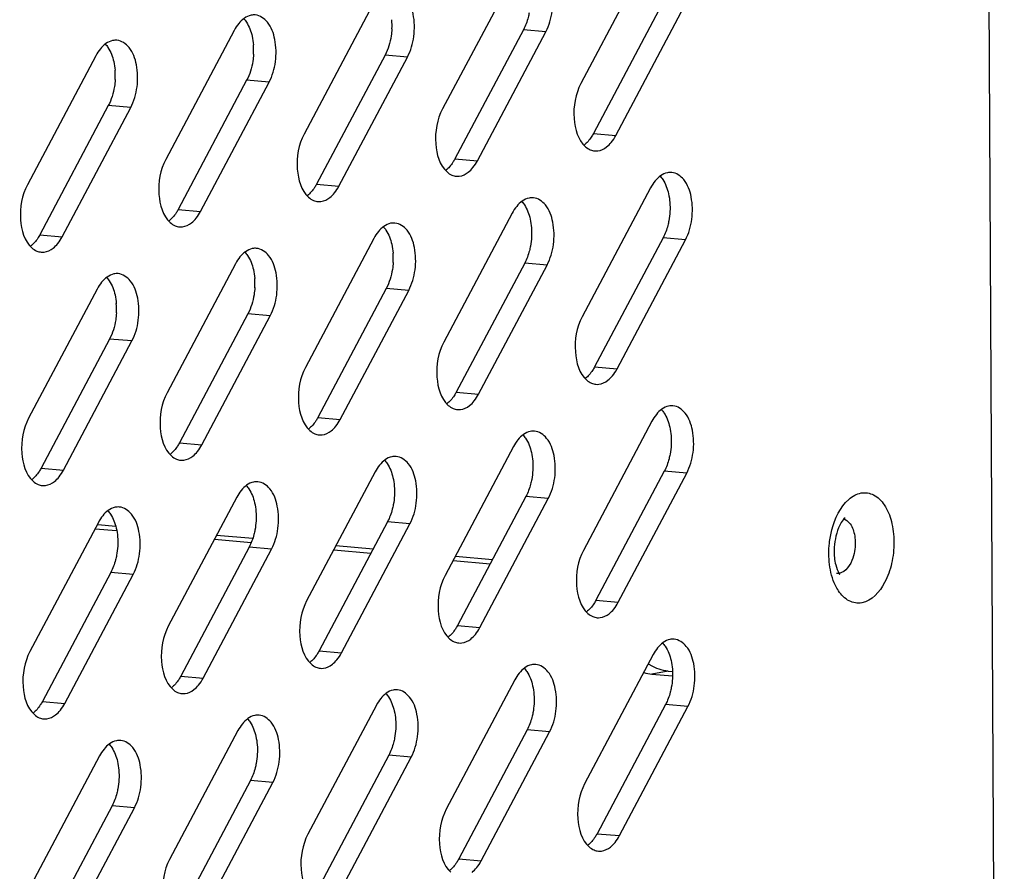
# Model space of a CAD drawing. Header units: millimetres. Extents: x 818 to 1412, y 141 to 561.
# Tile 76 of 86: x 1370.38 to 1379.27, y 277.46 to 285.15. Entities that reach past the tile are written whole.
import ezdxf

# ---------------------------------------------------------------- set-up
doc = ezdxf.new("R2010")
doc.units = ezdxf.units.MM
doc.header["$LTSCALE"] = 61.468
doc.layers.add('00_59_DXF_CONTINUOUS_LINE', color=7, linetype='CONTINUOUS')
doc.layers.add('00_63_DXF_CONTINUOUS_LINE', color=7, linetype='CONTINUOUS')

msp = doc.modelspace()

# ---------------------------------------------------------------- linework, layer by layer
at = {"layer": '00_59_DXF_CONTINUOUS_LINE', "color": 7, "linetype": 'Continuous'}
for p, q in [((1371.0577, 280.5509), (1371.2527, 280.5336)), ((1371.0861, 280.5882), (1371.2435, 280.5743)), ((1372.1352, 280.4555), (1372.4664, 280.4262)), ((1372.1554, 280.4936), (1372.4819, 280.4647)), ((1373.2127, 280.3601), (1373.5483, 280.3304)), ((1373.2329, 280.3982), (1373.5685, 280.3685)), ((1374.2902, 280.2647), (1374.6258, 280.235)), ((1374.3104, 280.3028), (1374.646, 280.2731)), ((1376.2304, 279.2656), (1376.2694, 279.2622)), ((1376.0835, 279.2387), (1376.2698, 279.2222))]:
    msp.add_line(p, q, dxfattribs=at)
at = {"layer": '00_59_DXF_CONTINUOUS_LINE', "color": 9, "linetype": 'Continuous'}
msp.add_line((1376.2304, 279.2656), (1376.0835, 279.2387), dxfattribs=at)
at = {"layer": '00_59_DXF_CONTINUOUS_LINE', "color": 7, "linetype": 'Continuous'}
msp.add_arc((1376.2887, 279.6761), 0.4176, 235.50073, 239.28376, dxfattribs=at)
for points in [[(1376.15, 279.2827), (1376.124, 279.2914), (1376.0989, 279.3031), (1376.0754, 279.3171)], [(1376.2304, 279.2656), (1376.2031, 279.268), (1376.176, 279.2739), (1376.15, 279.2827)], [(1376.0107, 279.2533), (1376.0343, 279.2459), (1376.0588, 279.2409), (1376.0835, 279.2387)]]:
    msp.add_open_spline(points, degree=3, dxfattribs=at)
at = {"layer": '00_63_DXF_CONTINUOUS_LINE', "color": 7, "linetype": 'Continuous'}
for p, q in [((1379.0536, 298.8883), (1379.266, 259.273)), ((1376.0618, 285.736), (1375.4439, 284.5702)), ((1374.8127, 285.5075), (1374.1948, 284.3417)), ((1373.5635, 285.2791), (1372.9457, 284.1133)), ((1376.1741, 285.285), (1375.5563, 284.1192)), ((1375.7585, 284.1013), (1376.3764, 285.2671)), ((1372.3144, 285.0506), (1371.6965, 283.8848)), ((1374.925, 285.0566), (1374.3071, 283.8908)), ((1374.5094, 283.8729), (1375.1272, 285.0387)), ((1371.0653, 284.8222), (1370.4474, 283.6564)), ((1373.6758, 284.8281), (1373.058, 283.6623)), ((1373.2602, 283.6444), (1373.8781, 284.8102)), ((1372.4267, 284.5997), (1371.8089, 283.4338)), ((1372.0111, 283.4159), (1372.629, 284.5818)), ((1371.1776, 284.3712), (1370.5597, 283.2054)), ((1370.762, 283.1875), (1371.3798, 284.3533)), ((1376.0731, 283.6288), (1375.4552, 282.463)), ((1374.824, 283.4003), (1374.2061, 282.2345)), ((1376.1854, 283.1778), (1375.5676, 282.012)), ((1373.5748, 283.1719), (1372.957, 282.0061)), ((1375.7698, 281.9941), (1376.3876, 283.1599)), ((1372.3257, 282.9434), (1371.7078, 281.7776)), ((1374.9363, 282.9494), (1374.3184, 281.7836)), ((1374.5207, 281.7657), (1375.1385, 282.9315)), ((1371.0766, 282.715), (1370.4587, 281.5492)), ((1373.6871, 282.7209), (1373.0693, 281.5551)), ((1373.2715, 281.5372), (1373.8894, 282.703)), ((1372.438, 282.4925), (1371.8202, 281.3267)), ((1372.0224, 281.3088), (1372.6402, 282.4746)), ((1371.1889, 282.264), (1370.571, 281.0982)), ((1370.7733, 281.0803), (1371.3911, 282.2461)), ((1376.0844, 281.5216), (1375.4665, 280.3558)), ((1374.8352, 281.2931), (1374.2174, 280.1273)), ((1373.5861, 281.0647), (1372.9683, 279.8989)), ((1376.1967, 281.0706), (1375.5789, 279.9048)), ((1375.7811, 279.8869), (1376.3989, 281.0527)), ((1372.337, 280.8362), (1371.7191, 279.6704)), ((1374.9476, 280.8422), (1374.3297, 279.6764)), ((1374.532, 279.6585), (1375.1498, 280.8243)), ((1371.0878, 280.6078), (1370.47, 279.442)), ((1373.6984, 280.6137), (1373.0806, 279.4479)), ((1373.2828, 279.43), (1373.9007, 280.5958)), ((1372.4493, 280.3853), (1371.8315, 279.2195)), ((1372.0337, 279.2016), (1372.6515, 280.3674)), ((1371.2002, 280.1568), (1370.5823, 278.991)), ((1370.7846, 278.9731), (1371.4024, 280.1389)), ((1376.0957, 279.4144), (1375.4778, 278.2486)), ((1374.8465, 279.1859), (1374.2287, 278.0201)), ((1373.5974, 278.9575), (1372.9796, 277.7917)), ((1376.208, 278.9634), (1375.5901, 277.7976)), ((1375.7924, 277.7797), (1376.4102, 278.9455)), ((1374.9589, 278.735), (1374.341, 277.5692)), ((1372.3483, 278.729), (1371.7304, 277.5632)), ((1374.5433, 277.5513), (1375.1611, 278.7171)), ((1371.0991, 278.5006), (1370.4813, 277.3348)), ((1373.7097, 278.5065), (1373.0919, 277.3407)), ((1373.2941, 277.3228), (1373.912, 278.4886)), ((1372.4606, 278.2781), (1371.8427, 277.1123)), ((1372.045, 277.0944), (1372.6628, 278.2602)), ((1371.2115, 278.0496), (1370.5936, 276.8838)), ((1370.7959, 276.8659), (1371.4137, 278.0317))]:
    msp.add_line(p, q, dxfattribs=at)
at = {"layer": '00_63_DXF_CONTINUOUS_LINE', "color": 9, "linetype": 'Continuous'}
for p, q in [((1375.1272, 285.0387), (1374.925, 285.0566)), ((1373.8781, 284.8102), (1373.6758, 284.8281)), ((1372.629, 284.5818), (1372.4267, 284.5997)), ((1371.3798, 284.3533), (1371.1776, 284.3712)), ((1375.5563, 284.1192), (1375.7585, 284.1013)), ((1374.3071, 283.8908), (1374.5094, 283.8729)), ((1373.058, 283.6623), (1373.2602, 283.6444)), ((1371.8089, 283.4338), (1372.0111, 283.4159)), ((1370.5597, 283.2054), (1370.762, 283.1875)), ((1376.3876, 283.1599), (1376.1854, 283.1778)), ((1375.1385, 282.9315), (1374.9363, 282.9494)), ((1373.8894, 282.703), (1373.6871, 282.7209)), ((1372.6402, 282.4746), (1372.438, 282.4925)), ((1371.3911, 282.2461), (1371.1889, 282.264)), ((1375.5676, 282.012), (1375.7698, 281.9941)), ((1374.3184, 281.7836), (1374.5207, 281.7657)), ((1373.0693, 281.5551), (1373.2715, 281.5372)), ((1371.8202, 281.3267), (1372.0224, 281.3088)), ((1370.571, 281.0982), (1370.7733, 281.0803)), ((1376.3989, 281.0527), (1376.1967, 281.0706)), ((1375.1498, 280.8243), (1374.9476, 280.8422)), ((1373.9007, 280.5958), (1373.6984, 280.6137)), ((1372.6515, 280.3674), (1372.4493, 280.3853)), ((1371.4024, 280.1389), (1371.2002, 280.1568)), ((1377.7751, 280.1479), (1377.7518, 280.1467)), ((1375.5789, 279.9048), (1375.7811, 279.8869)), ((1374.3297, 279.6764), (1374.532, 279.6585)), ((1373.0806, 279.4479), (1373.2828, 279.43)), ((1371.8315, 279.2195), (1372.0337, 279.2016)), ((1370.5823, 278.991), (1370.7846, 278.9731)), ((1376.4102, 278.9455), (1376.208, 278.9634)), ((1375.1611, 278.7171), (1374.9589, 278.735)), ((1373.912, 278.4886), (1373.7097, 278.5065)), ((1372.6628, 278.2602), (1372.4606, 278.2781)), ((1371.4137, 278.0317), (1371.2115, 278.0496)), ((1375.5901, 277.7976), (1375.7924, 277.7797)), ((1374.341, 277.5692), (1374.5433, 277.5513))]:
    msp.add_line(p, q, dxfattribs=at)
at = {"layer": '00_63_DXF_CONTINUOUS_LINE', "color": 7, "linetype": 'Continuous'}
for centre in [(1373.1165, 285.0993), (1371.8674, 284.8708), (1370.6182, 284.6424), (1373.1278, 282.9921), (1371.8787, 282.7636), (1370.6295, 282.5352)]:
    msp.add_arc(centre, 0.6225, 356.68117, 4.41547, dxfattribs=at)
for points, knots in [([(1375.1272, 285.0387), (1375.1577, 285.0962), (1375.1951, 285.2262), (1375.1904, 285.4167), (1375.1356, 285.5778), (1375.0453, 285.6427), (1375.0032, 285.6466)], [0, 0, 0, 0, 0.282096, 0.571855, 0.816812, 1, 1, 1, 1]), ([(1373.8781, 284.8102), (1373.9086, 284.8677), (1373.946, 284.9978), (1373.9413, 285.1882), (1373.8864, 285.3494), (1373.7961, 285.4143), (1373.7541, 285.4181)], [0, 0, 0, 0, 0.282097, 0.571896, 0.816816, 1, 1, 1, 1]), ([(1372.5049, 285.1897), (1372.492, 285.1909), (1372.4334, 285.1871), (1372.3832, 285.1468), (1372.3549, 285.1122)], [0, 0, 0, 0, 0.225296, 1, 1, 1, 1]), ([(1372.3991, 285.1567), (1372.4082, 285.1471), (1372.4449, 285.1001), (1372.466, 285.0426), (1372.4762, 284.9976)], [0, 0, 0, 0, 0.223544, 1, 1, 1, 1]), ([(1372.629, 284.5818), (1372.6594, 284.6393), (1372.6969, 284.7693), (1372.6921, 284.9598), (1372.6373, 285.1209), (1372.547, 285.1858), (1372.5049, 285.1897)], [0, 0, 0, 0, 0.282096, 0.571855, 0.816812, 1, 1, 1, 1]), ([(1374.9771, 285.2098), (1374.9745, 285.1959), (1374.9626, 285.1432), (1374.9437, 285.0919), (1374.925, 285.0566)], [0, 0, 0, 0, 0.261119, 1, 1, 1, 1]), ([(1373.738, 285.0633), (1373.7368, 285.0421), (1373.7281, 284.9612), (1373.704, 284.8813), (1373.6758, 284.8281)], [0, 0, 0, 0, 0.260428, 1, 1, 1, 1]), ([(1371.2558, 284.9612), (1371.2429, 284.9624), (1371.1842, 284.9586), (1371.1341, 284.9183), (1371.1058, 284.8837)], [0, 0, 0, 0, 0.225296, 1, 1, 1, 1]), ([(1371.3798, 284.3533), (1371.4103, 284.4108), (1371.4477, 284.5408), (1371.443, 284.7313), (1371.3882, 284.8924), (1371.2979, 284.9574), (1371.2558, 284.9612)], [0, 0, 0, 0, 0.282096, 0.571855, 0.816812, 1, 1, 1, 1]), ([(1371.15, 284.9283), (1371.1591, 284.9186), (1371.1957, 284.8716), (1371.2169, 284.8141), (1371.2271, 284.7692)], [0, 0, 0, 0, 0.223544, 1, 1, 1, 1]), ([(1372.4888, 284.8348), (1372.4876, 284.8136), (1372.479, 284.7327), (1372.4549, 284.6528), (1372.4267, 284.5997)], [0, 0, 0, 0, 0.260428, 1, 1, 1, 1]), ([(1371.2397, 284.6063), (1371.2385, 284.5852), (1371.2298, 284.5043), (1371.2058, 284.4244), (1371.1776, 284.3712)], [0, 0, 0, 0, 0.260428, 1, 1, 1, 1]), ([(1375.4439, 284.5702), (1375.3938, 284.4755), (1375.3576, 284.2742), (1375.4162, 284.0607), (1375.4848, 284.0002)], [0, 0, 0, 0, 0.539305, 1, 1, 1, 1]), ([(1374.1948, 284.3417), (1374.1447, 284.2472), (1374.1086, 284.0461), (1374.1668, 283.8329), (1374.2352, 283.7722)], [0, 0, 0, 0, 0.539029, 1, 1, 1, 1]), ([(1372.9457, 284.1133), (1372.8956, 284.0188), (1372.8595, 283.8176), (1372.9177, 283.6045), (1372.986, 283.5437)], [0, 0, 0, 0, 0.539029, 1, 1, 1, 1]), ([(1375.5563, 284.1192), (1375.5506, 284.1085), (1375.5279, 284.0699), (1375.4983, 284.0348), (1375.4723, 284.015)], [0, 0, 0, 0, 0.27105, 1, 1, 1, 1]), ([(1375.568, 283.9623), (1375.577, 283.9614), (1375.6159, 283.962), (1375.6529, 283.9801), (1375.6761, 283.9983)], [0, 0, 0, 0, 0.236147, 1, 1, 1, 1]), ([(1374.3071, 283.8908), (1374.3014, 283.88), (1374.2788, 283.8414), (1374.2491, 283.8063), (1374.2231, 283.7864)], [0, 0, 0, 0, 0.271086, 1, 1, 1, 1]), ([(1371.6965, 283.8848), (1371.6465, 283.7903), (1371.6103, 283.5892), (1371.6685, 283.376), (1371.7369, 283.3153)], [0, 0, 0, 0, 0.539029, 1, 1, 1, 1]), ([(1374.3188, 283.7338), (1374.3279, 283.733), (1374.3669, 283.7336), (1374.404, 283.7518), (1374.4273, 283.77)], [0, 0, 0, 0, 0.236108, 1, 1, 1, 1]), ([(1376.2636, 283.7679), (1376.2507, 283.769), (1376.1922, 283.7653), (1376.1421, 283.7252), (1376.1139, 283.6907)], [0, 0, 0, 0, 0.225359, 1, 1, 1, 1]), ([(1376.1579, 283.7349), (1376.167, 283.7252), (1376.2037, 283.6781), (1376.2248, 283.6205), (1376.235, 283.5755)], [0, 0, 0, 0, 0.22356, 1, 1, 1, 1]), ([(1376.3876, 283.1599), (1376.4181, 283.2174), (1376.4556, 283.3475), (1376.4508, 283.5379), (1376.396, 283.6991), (1376.3057, 283.764), (1376.2636, 283.7679)], [0, 0, 0, 0, 0.282097, 0.571896, 0.816816, 1, 1, 1, 1]), ([(1370.4474, 283.6564), (1370.3973, 283.5619), (1370.3612, 283.3607), (1370.4194, 283.1476), (1370.4878, 283.0868)], [0, 0, 0, 0, 0.539029, 1, 1, 1, 1]), ([(1373.058, 283.6623), (1373.0523, 283.6516), (1373.0296, 283.6129), (1372.9999, 283.5778), (1372.974, 283.558)], [0, 0, 0, 0, 0.271086, 1, 1, 1, 1]), ([(1373.0697, 283.5053), (1373.0788, 283.5045), (1373.1177, 283.5051), (1373.1549, 283.5234), (1373.1781, 283.5416)], [0, 0, 0, 0, 0.236108, 1, 1, 1, 1]), ([(1375.0145, 283.5394), (1375.0016, 283.5406), (1374.9429, 283.5368), (1374.8928, 283.4965), (1374.8645, 283.4619)], [0, 0, 0, 0, 0.225296, 1, 1, 1, 1]), ([(1375.1385, 282.9315), (1375.169, 282.989), (1375.2064, 283.119), (1375.2017, 283.3095), (1375.1469, 283.4706), (1375.0566, 283.5355), (1375.0145, 283.5394)], [0, 0, 0, 0, 0.282096, 0.571855, 0.816812, 1, 1, 1, 1]), ([(1374.9087, 283.5065), (1374.9178, 283.4968), (1374.9545, 283.4497), (1374.9756, 283.3921), (1374.9858, 283.3471)], [0, 0, 0, 0, 0.223543, 1, 1, 1, 1]), ([(1371.8089, 283.4338), (1371.8032, 283.4231), (1371.7805, 283.3845), (1371.7508, 283.3494), (1371.7248, 283.3295)], [0, 0, 0, 0, 0.271086, 1, 1, 1, 1]), ([(1371.8205, 283.2769), (1371.8296, 283.2761), (1371.8686, 283.2767), (1371.9057, 283.2949), (1371.929, 283.3131)], [0, 0, 0, 0, 0.236108, 1, 1, 1, 1]), ([(1373.7654, 283.3109), (1373.7524, 283.3121), (1373.694, 283.3084), (1373.6439, 283.2682), (1373.6156, 283.2338)], [0, 0, 0, 0, 0.225359, 1, 1, 1, 1]), ([(1373.6596, 283.2779), (1373.6687, 283.2683), (1373.7053, 283.2213), (1373.7264, 283.1638), (1373.7366, 283.1189)], [0, 0, 0, 0, 0.223561, 1, 1, 1, 1]), ([(1373.8894, 282.703), (1373.9199, 282.7605), (1373.9573, 282.8906), (1373.9526, 283.081), (1373.8977, 283.2422), (1373.8074, 283.3071), (1373.7654, 283.3109)], [0, 0, 0, 0, 0.282097, 0.571896, 0.816816, 1, 1, 1, 1]), ([(1376.2375, 283.331), (1376.2349, 283.3172), (1376.223, 283.2645), (1376.2041, 283.2131), (1376.1854, 283.1778)], [0, 0, 0, 0, 0.261119, 1, 1, 1, 1]), ([(1370.5597, 283.2054), (1370.554, 283.1947), (1370.5314, 283.156), (1370.5017, 283.1209), (1370.4757, 283.1011)], [0, 0, 0, 0, 0.271086, 1, 1, 1, 1]), ([(1374.9884, 283.1026), (1374.9858, 283.0887), (1374.9739, 283.036), (1374.955, 282.9847), (1374.9363, 282.9494)], [0, 0, 0, 0, 0.261119, 1, 1, 1, 1]), ([(1370.5714, 283.0484), (1370.5805, 283.0476), (1370.6195, 283.0482), (1370.6566, 283.0664), (1370.6799, 283.0846)], [0, 0, 0, 0, 0.236108, 1, 1, 1, 1]), ([(1372.5162, 283.0825), (1372.5033, 283.0837), (1372.4447, 283.0799), (1372.3945, 283.0396), (1372.3662, 283.005)], [0, 0, 0, 0, 0.225296, 1, 1, 1, 1]), ([(1372.4104, 283.0495), (1372.4195, 283.0399), (1372.4562, 282.9929), (1372.4773, 282.9354), (1372.4875, 282.8904)], [0, 0, 0, 0, 0.223544, 1, 1, 1, 1]), ([(1372.6402, 282.4746), (1372.6707, 282.5321), (1372.7082, 282.6621), (1372.7034, 282.8526), (1372.6486, 283.0137), (1372.5583, 283.0786), (1372.5162, 283.0825)], [0, 0, 0, 0, 0.282096, 0.571855, 0.816812, 1, 1, 1, 1]), ([(1373.7493, 282.9561), (1373.748, 282.9349), (1373.7394, 282.854), (1373.7153, 282.7741), (1373.6871, 282.7209)], [0, 0, 0, 0, 0.260428, 1, 1, 1, 1]), ([(1371.2671, 282.854), (1371.2542, 282.8552), (1371.1955, 282.8514), (1371.1454, 282.8111), (1371.1171, 282.7765)], [0, 0, 0, 0, 0.225296, 1, 1, 1, 1]), ([(1371.1613, 282.8211), (1371.1704, 282.8114), (1371.207, 282.7644), (1371.2282, 282.7069), (1371.2384, 282.662)], [0, 0, 0, 0, 0.223544, 1, 1, 1, 1]), ([(1371.3911, 282.2461), (1371.4216, 282.3036), (1371.459, 282.4336), (1371.4543, 282.6241), (1371.3995, 282.7852), (1371.3092, 282.8502), (1371.2671, 282.854)], [0, 0, 0, 0, 0.282096, 0.571855, 0.816812, 1, 1, 1, 1]), ([(1372.5001, 282.7276), (1372.4989, 282.7064), (1372.4903, 282.6255), (1372.4662, 282.5456), (1372.438, 282.4925)], [0, 0, 0, 0, 0.260428, 1, 1, 1, 1]), ([(1371.251, 282.4991), (1371.2498, 282.478), (1371.2411, 282.3971), (1371.2171, 282.3172), (1371.1889, 282.264)], [0, 0, 0, 0, 0.260428, 1, 1, 1, 1]), ([(1375.4552, 282.463), (1375.4051, 282.3683), (1375.3689, 282.167), (1375.4275, 281.9535), (1375.4961, 281.893)], [0, 0, 0, 0, 0.539305, 1, 1, 1, 1]), ([(1374.2061, 282.2345), (1374.156, 282.14), (1374.1199, 281.9389), (1374.1781, 281.7257), (1374.2464, 281.665)], [0, 0, 0, 0, 0.539029, 1, 1, 1, 1]), ([(1372.957, 282.0061), (1372.9069, 281.9116), (1372.8707, 281.7104), (1372.929, 281.4973), (1372.9973, 281.4365)], [0, 0, 0, 0, 0.539029, 1, 1, 1, 1]), ([(1375.5676, 282.012), (1375.5619, 282.0013), (1375.5392, 281.9627), (1375.5095, 281.9276), (1375.4836, 281.9078)], [0, 0, 0, 0, 0.27105, 1, 1, 1, 1]), ([(1375.5792, 281.8551), (1375.5883, 281.8542), (1375.6271, 281.8549), (1375.6642, 281.8729), (1375.6874, 281.8911)], [0, 0, 0, 0, 0.236147, 1, 1, 1, 1]), ([(1371.7078, 281.7776), (1371.6578, 281.6831), (1371.6216, 281.482), (1371.6798, 281.2688), (1371.7482, 281.2081)], [0, 0, 0, 0, 0.539029, 1, 1, 1, 1]), ([(1374.3184, 281.7836), (1374.3127, 281.7728), (1374.2901, 281.7342), (1374.2604, 281.6991), (1374.2344, 281.6792)], [0, 0, 0, 0, 0.271086, 1, 1, 1, 1]), ([(1374.3301, 281.6266), (1374.3392, 281.6258), (1374.3781, 281.6264), (1374.4153, 281.6446), (1374.4386, 281.6628)], [0, 0, 0, 0, 0.236108, 1, 1, 1, 1]), ([(1376.2749, 281.6607), (1376.262, 281.6618), (1376.2034, 281.6581), (1376.1532, 281.6178), (1376.1249, 281.5832)], [0, 0, 0, 0, 0.225296, 1, 1, 1, 1]), ([(1376.1691, 281.6277), (1376.1782, 281.6181), (1376.2149, 281.571), (1376.2361, 281.5133), (1376.2462, 281.4683)], [0, 0, 0, 0, 0.223543, 1, 1, 1, 1]), ([(1376.3989, 281.0527), (1376.4294, 281.1102), (1376.4669, 281.2403), (1376.4621, 281.4307), (1376.4073, 281.5919), (1376.317, 281.6568), (1376.2749, 281.6607)], [0, 0, 0, 0, 0.282096, 0.571855, 0.816812, 1, 1, 1, 1]), ([(1370.4587, 281.5492), (1370.4086, 281.4547), (1370.3725, 281.2535), (1370.4307, 281.0404), (1370.499, 280.9796)], [0, 0, 0, 0, 0.539029, 1, 1, 1, 1]), ([(1373.0693, 281.5551), (1373.0636, 281.5444), (1373.0409, 281.5058), (1373.0112, 281.4706), (1372.9853, 281.4508)], [0, 0, 0, 0, 0.271086, 1, 1, 1, 1]), ([(1373.081, 281.3981), (1373.0901, 281.3973), (1373.129, 281.3979), (1373.1662, 281.4162), (1373.1894, 281.4344)], [0, 0, 0, 0, 0.236108, 1, 1, 1, 1]), ([(1375.0258, 281.4322), (1375.0129, 281.4334), (1374.9542, 281.4296), (1374.9041, 281.3893), (1374.8758, 281.3547)], [0, 0, 0, 0, 0.225296, 1, 1, 1, 1]), ([(1374.92, 281.3993), (1374.9291, 281.3896), (1374.9658, 281.3425), (1374.9869, 281.2849), (1374.9971, 281.2399)], [0, 0, 0, 0, 0.223543, 1, 1, 1, 1]), ([(1375.1498, 280.8243), (1375.1803, 280.8818), (1375.2177, 281.0118), (1375.213, 281.2023), (1375.1581, 281.3634), (1375.0679, 281.4284), (1375.0258, 281.4322)], [0, 0, 0, 0, 0.282096, 0.571855, 0.816812, 1, 1, 1, 1]), ([(1371.8202, 281.3267), (1371.8145, 281.3159), (1371.7918, 281.2773), (1371.7621, 281.2422), (1371.7361, 281.2223)], [0, 0, 0, 0, 0.271086, 1, 1, 1, 1]), ([(1376.2488, 281.2238), (1376.2462, 281.21), (1376.2343, 281.1573), (1376.2154, 281.1059), (1376.1967, 281.0706)], [0, 0, 0, 0, 0.261119, 1, 1, 1, 1]), ([(1371.8318, 281.1697), (1371.8409, 281.1689), (1371.8799, 281.1695), (1371.917, 281.1877), (1371.9403, 281.2059)], [0, 0, 0, 0, 0.236108, 1, 1, 1, 1]), ([(1373.7767, 281.2037), (1373.7637, 281.2049), (1373.7046, 281.2011), (1373.6542, 281.1603), (1373.6258, 281.1253)], [0, 0, 0, 0, 0.225128, 1, 1, 1, 1]), ([(1373.6709, 281.1708), (1373.6799, 281.1612), (1373.7162, 281.1147), (1373.7373, 281.0578), (1373.7475, 281.0134)], [0, 0, 0, 0, 0.223715, 1, 1, 1, 1]), ([(1373.9007, 280.5958), (1373.9312, 280.6533), (1373.9686, 280.7833), (1373.9638, 280.9738), (1373.909, 281.1349), (1373.8188, 281.1999), (1373.7767, 281.2037)], [0, 0, 0, 0, 0.282085, 0.571831, 0.816786, 1, 1, 1, 1]), ([(1370.571, 281.0982), (1370.5653, 281.0875), (1370.5427, 281.0488), (1370.513, 281.0137), (1370.487, 280.9939)], [0, 0, 0, 0, 0.271086, 1, 1, 1, 1]), ([(1370.5827, 280.9412), (1370.5918, 280.9404), (1370.6307, 280.941), (1370.6679, 280.9592), (1370.6912, 280.9774)], [0, 0, 0, 0, 0.236108, 1, 1, 1, 1]), ([(1372.5275, 280.9753), (1372.5145, 280.9765), (1372.4555, 280.9726), (1372.4051, 280.9318), (1372.3767, 280.8968)], [0, 0, 0, 0, 0.225128, 1, 1, 1, 1]), ([(1372.6515, 280.3674), (1372.682, 280.4249), (1372.7195, 280.5549), (1372.7147, 280.7453), (1372.6599, 280.9065), (1372.5696, 280.9714), (1372.5275, 280.9753)], [0, 0, 0, 0, 0.282085, 0.571831, 0.816786, 1, 1, 1, 1]), ([(1374.9997, 280.9954), (1374.9971, 280.9815), (1374.9852, 280.9288), (1374.9663, 280.8775), (1374.9476, 280.8422)], [0, 0, 0, 0, 0.261119, 1, 1, 1, 1]), ([(1372.4218, 280.9423), (1372.4308, 280.9328), (1372.4671, 280.8862), (1372.4881, 280.8294), (1372.4984, 280.7849)], [0, 0, 0, 0, 0.223715, 1, 1, 1, 1]), ([(1371.2784, 280.7468), (1371.2654, 280.748), (1371.2063, 280.7441), (1371.1559, 280.7033), (1371.1276, 280.6684)], [0, 0, 0, 0, 0.225128, 1, 1, 1, 1]), ([(1371.1726, 280.7139), (1371.1816, 280.7043), (1371.2179, 280.6578), (1371.239, 280.6009), (1371.2493, 280.5565)], [0, 0, 0, 0, 0.223715, 1, 1, 1, 1]), ([(1371.4024, 280.1389), (1371.4329, 280.1964), (1371.4703, 280.3264), (1371.4656, 280.5169), (1371.4108, 280.678), (1371.3205, 280.743), (1371.2784, 280.7468)], [0, 0, 0, 0, 0.282085, 0.571831, 0.816786, 1, 1, 1, 1]), ([(1373.7507, 280.7679), (1373.7481, 280.7539), (1373.7362, 280.7009), (1373.7172, 280.6492), (1373.6984, 280.6137)], [0, 0, 0, 0, 0.261143, 1, 1, 1, 1]), ([(1377.8286, 280.6495), (1377.8014, 280.626), (1377.7502, 280.5303), (1377.7314, 280.4264), (1377.73, 280.3582)], [0, 0, 0, 0, 0.345001, 1, 1, 1, 1]), ([(1372.5016, 280.5394), (1372.499, 280.5254), (1372.4871, 280.4724), (1372.4681, 280.4208), (1372.4493, 280.3853)], [0, 0, 0, 0, 0.261143, 1, 1, 1, 1]), ([(1375.4665, 280.3558), (1375.4164, 280.2612), (1375.3802, 280.0598), (1375.4388, 279.8463), (1375.5074, 279.7858)], [0, 0, 0, 0, 0.539305, 1, 1, 1, 1]), ([(1377.73, 280.3582), (1377.7291, 280.3133), (1377.7356, 280.2395), (1377.7606, 280.1686), (1377.7765, 280.1449)], [0, 0, 0, 0, 0.611385, 1, 1, 1, 1]), ([(1371.2525, 280.3109), (1371.2498, 280.297), (1371.2379, 280.244), (1371.219, 280.1923), (1371.2002, 280.1568)], [0, 0, 0, 0, 0.261143, 1, 1, 1, 1]), ([(1374.2174, 280.1273), (1374.1674, 280.033), (1374.1312, 279.832), (1374.1891, 279.6192), (1374.2572, 279.5583)], [0, 0, 0, 0, 0.538815, 1, 1, 1, 1]), ([(1377.7765, 280.1449), (1377.7771, 280.144), (1377.7782, 280.1424), (1377.7794, 280.1409), (1377.7799, 280.1402)], [0, 0, 0, 0, 0.54749, 1, 1, 1, 1]), ([(1372.9683, 279.8989), (1372.9183, 279.8045), (1372.8821, 279.6036), (1372.94, 279.3908), (1373.0081, 279.3298)], [0, 0, 0, 0, 0.538815, 1, 1, 1, 1]), ([(1375.5789, 279.9048), (1375.5732, 279.8941), (1375.5505, 279.8555), (1375.5208, 279.8204), (1375.4949, 279.8006)], [0, 0, 0, 0, 0.27105, 1, 1, 1, 1]), ([(1375.5905, 279.7479), (1375.5996, 279.747), (1375.6384, 279.7477), (1375.6755, 279.7658), (1375.6987, 279.7839)], [0, 0, 0, 0, 0.236147, 1, 1, 1, 1]), ([(1371.7191, 279.6704), (1371.6691, 279.5761), (1371.633, 279.3751), (1371.6909, 279.1623), (1371.7589, 279.1014)], [0, 0, 0, 0, 0.538815, 1, 1, 1, 1]), ([(1374.3297, 279.6764), (1374.324, 279.6656), (1374.3013, 279.627), (1374.2716, 279.5918), (1374.2456, 279.572)], [0, 0, 0, 0, 0.271108, 1, 1, 1, 1]), ([(1374.3414, 279.5194), (1374.3505, 279.5186), (1374.3892, 279.5192), (1374.4261, 279.5372), (1374.4493, 279.5552)], [0, 0, 0, 0, 0.236205, 1, 1, 1, 1]), ([(1376.2862, 279.5535), (1376.2733, 279.5547), (1376.2147, 279.5509), (1376.1645, 279.5106), (1376.1362, 279.476)], [0, 0, 0, 0, 0.225296, 1, 1, 1, 1]), ([(1376.4102, 278.9455), (1376.4407, 279.003), (1376.4782, 279.1331), (1376.4734, 279.3235), (1376.4186, 279.4847), (1376.3283, 279.5496), (1376.2862, 279.5535)], [0, 0, 0, 0, 0.282096, 0.571855, 0.816812, 1, 1, 1, 1]), ([(1373.0806, 279.4479), (1373.0749, 279.4372), (1373.0522, 279.3985), (1373.0225, 279.3634), (1372.9965, 279.3435)], [0, 0, 0, 0, 0.271108, 1, 1, 1, 1]), ([(1376.1804, 279.5205), (1376.1895, 279.5109), (1376.2262, 279.4638), (1376.2474, 279.4061), (1376.2575, 279.3611)], [0, 0, 0, 0, 0.223543, 1, 1, 1, 1]), ([(1370.47, 279.442), (1370.4199, 279.3475), (1370.3838, 279.1463), (1370.442, 278.9332), (1370.5103, 278.8724)], [0, 0, 0, 0, 0.539029, 1, 1, 1, 1]), ([(1373.0923, 279.2909), (1373.1013, 279.2901), (1373.14, 279.2907), (1373.177, 279.3087), (1373.2002, 279.3267)], [0, 0, 0, 0, 0.236205, 1, 1, 1, 1]), ([(1375.0371, 279.325), (1375.0241, 279.3262), (1374.9655, 279.3224), (1374.9154, 279.2821), (1374.8871, 279.2475)], [0, 0, 0, 0, 0.225296, 1, 1, 1, 1]), ([(1374.9313, 279.2921), (1374.9404, 279.2824), (1374.9771, 279.2353), (1374.9982, 279.1777), (1375.0084, 279.1327)], [0, 0, 0, 0, 0.223543, 1, 1, 1, 1]), ([(1375.1611, 278.7171), (1375.1916, 278.7746), (1375.229, 278.9046), (1375.2243, 279.0951), (1375.1694, 279.2562), (1375.0792, 279.3212), (1375.0371, 279.325)], [0, 0, 0, 0, 0.282096, 0.571855, 0.816812, 1, 1, 1, 1]), ([(1371.8315, 279.2195), (1371.8258, 279.2087), (1371.8031, 279.1701), (1371.7733, 279.1349), (1371.7474, 279.1151)], [0, 0, 0, 0, 0.271108, 1, 1, 1, 1]), ([(1371.8432, 279.0625), (1371.8522, 279.0617), (1371.8909, 279.0623), (1371.9279, 279.0803), (1371.951, 279.0983)], [0, 0, 0, 0, 0.236205, 1, 1, 1, 1]), ([(1373.788, 279.0966), (1373.7749, 279.0977), (1373.7159, 279.0939), (1373.6655, 279.0531), (1373.6371, 279.0181)], [0, 0, 0, 0, 0.225128, 1, 1, 1, 1]), ([(1373.912, 278.4886), (1373.9424, 278.5461), (1373.9799, 278.6761), (1373.9751, 278.8666), (1373.9203, 279.0277), (1373.8301, 279.0927), (1373.788, 279.0966)], [0, 0, 0, 0, 0.282085, 0.571831, 0.816786, 1, 1, 1, 1]), ([(1376.2601, 279.1166), (1376.2575, 279.1028), (1376.2456, 279.0501), (1376.2267, 278.9987), (1376.208, 278.9634)], [0, 0, 0, 0, 0.261119, 1, 1, 1, 1]), ([(1373.6822, 279.0636), (1373.6912, 279.054), (1373.7275, 279.0075), (1373.7486, 278.9506), (1373.7588, 278.9062)], [0, 0, 0, 0, 0.223715, 1, 1, 1, 1]), ([(1370.5823, 278.991), (1370.5766, 278.9803), (1370.554, 278.9416), (1370.5243, 278.9065), (1370.4983, 278.8867)], [0, 0, 0, 0, 0.271086, 1, 1, 1, 1]), ([(1370.594, 278.834), (1370.6031, 278.8332), (1370.642, 278.8338), (1370.6792, 278.852), (1370.7025, 278.8702)], [0, 0, 0, 0, 0.236108, 1, 1, 1, 1]), ([(1372.5388, 278.8681), (1372.5258, 278.8693), (1372.4668, 278.8654), (1372.4164, 278.8246), (1372.388, 278.7896)], [0, 0, 0, 0, 0.225128, 1, 1, 1, 1]), ([(1372.4331, 278.8351), (1372.4421, 278.8256), (1372.4784, 278.779), (1372.4994, 278.7222), (1372.5097, 278.6777)], [0, 0, 0, 0, 0.223715, 1, 1, 1, 1]), ([(1372.6628, 278.2602), (1372.6933, 278.3177), (1372.7308, 278.4477), (1372.726, 278.6381), (1372.6712, 278.7993), (1372.5809, 278.8642), (1372.5388, 278.8681)], [0, 0, 0, 0, 0.282085, 0.571831, 0.816786, 1, 1, 1, 1]), ([(1375.011, 278.8882), (1375.0084, 278.8743), (1374.9965, 278.8216), (1374.9776, 278.7703), (1374.9589, 278.735)], [0, 0, 0, 0, 0.261119, 1, 1, 1, 1]), ([(1373.762, 278.6607), (1373.7594, 278.6467), (1373.7475, 278.5937), (1373.7285, 278.542), (1373.7097, 278.5065)], [0, 0, 0, 0, 0.261143, 1, 1, 1, 1]), ([(1371.2897, 278.6396), (1371.2767, 278.6408), (1371.2176, 278.6369), (1371.1672, 278.5961), (1371.1389, 278.5612)], [0, 0, 0, 0, 0.225128, 1, 1, 1, 1]), ([(1371.1839, 278.6067), (1371.1929, 278.5971), (1371.2292, 278.5506), (1371.2503, 278.4937), (1371.2606, 278.4493)], [0, 0, 0, 0, 0.223715, 1, 1, 1, 1]), ([(1371.4137, 278.0317), (1371.4442, 278.0892), (1371.4816, 278.2192), (1371.4769, 278.4097), (1371.4221, 278.5708), (1371.3318, 278.6358), (1371.2897, 278.6396)], [0, 0, 0, 0, 0.282085, 0.571831, 0.816786, 1, 1, 1, 1]), ([(1372.5129, 278.4322), (1372.5103, 278.4183), (1372.4984, 278.3652), (1372.4794, 278.3136), (1372.4606, 278.2781)], [0, 0, 0, 0, 0.261143, 1, 1, 1, 1]), ([(1371.2638, 278.2037), (1371.2611, 278.1898), (1371.2492, 278.1368), (1371.2303, 278.0851), (1371.2115, 278.0496)], [0, 0, 0, 0, 0.261143, 1, 1, 1, 1]), ([(1375.4778, 278.2486), (1375.4277, 278.154), (1375.3915, 277.9526), (1375.4501, 277.7391), (1375.5187, 277.6786)], [0, 0, 0, 0, 0.539305, 1, 1, 1, 1]), ([(1374.2287, 278.0201), (1374.1786, 277.9257), (1374.1425, 277.7245), (1374.2007, 277.5114), (1374.269, 277.4506)], [0, 0, 0, 0, 0.539029, 1, 1, 1, 1]), ([(1372.9796, 277.7917), (1372.9295, 277.6972), (1372.8933, 277.496), (1372.9515, 277.2829), (1373.0199, 277.2221)], [0, 0, 0, 0, 0.539029, 1, 1, 1, 1]), ([(1375.5901, 277.7976), (1375.5845, 277.7869), (1375.5618, 277.7483), (1375.5321, 277.7132), (1375.5062, 277.6934)], [0, 0, 0, 0, 0.27105, 1, 1, 1, 1]), ([(1375.6018, 277.6407), (1375.6109, 277.6398), (1375.6497, 277.6405), (1375.6868, 277.6586), (1375.71, 277.6767)], [0, 0, 0, 0, 0.236147, 1, 1, 1, 1]), ([(1371.7304, 277.5632), (1371.6804, 277.4687), (1371.6442, 277.2676), (1371.7024, 277.0544), (1371.7708, 276.9937)], [0, 0, 0, 0, 0.539029, 1, 1, 1, 1]), ([(1374.341, 277.5692), (1374.3353, 277.5584), (1374.3127, 277.5198), (1374.283, 277.4847), (1374.257, 277.4648)], [0, 0, 0, 0, 0.271086, 1, 1, 1, 1])]:
    msp.add_open_spline(points, degree=3, knots=knots, dxfattribs=at)
for points in [[(1372.3549, 285.1122), (1372.3393, 285.0932), (1372.3259, 285.0723), (1372.3144, 285.0506)], [(1372.4762, 284.9976), (1372.4821, 284.9717), (1372.4859, 284.9453), (1372.488, 284.9188)], [(1371.1058, 284.8837), (1371.0902, 284.8647), (1371.0768, 284.8439), (1371.0653, 284.8222)], [(1371.2271, 284.7692), (1371.2329, 284.7432), (1371.2368, 284.7168), (1371.2389, 284.6903)], [(1375.718, 284.0397), (1375.7336, 284.0588), (1375.747, 284.0796), (1375.7585, 284.1013)], [(1375.4848, 284.0002), (1375.4979, 283.9887), (1375.5128, 283.9789), (1375.5288, 283.9721)], [(1375.6761, 283.9983), (1375.6916, 284.0103), (1375.7056, 284.0245), (1375.718, 284.0397)], [(1375.5288, 283.9721), (1375.5412, 283.9669), (1375.5546, 283.9635), (1375.568, 283.9623)], [(1374.4273, 283.77), (1374.443, 283.7823), (1374.4571, 283.7968), (1374.4697, 283.8123)], [(1374.4697, 283.8123), (1374.4849, 283.831), (1374.4981, 283.8515), (1374.5094, 283.8729)], [(1374.2352, 283.7722), (1374.2483, 283.7605), (1374.2633, 283.7506), (1374.2795, 283.7437)], [(1374.2795, 283.7437), (1374.292, 283.7385), (1374.3054, 283.735), (1374.3188, 283.7338)], [(1373.2205, 283.5838), (1373.2357, 283.6026), (1373.2489, 283.6231), (1373.2602, 283.6444)], [(1376.1139, 283.6907), (1376.0982, 283.6716), (1376.0847, 283.6506), (1376.0731, 283.6288)], [(1372.986, 283.5437), (1372.9991, 283.5321), (1373.0142, 283.5221), (1373.0304, 283.5153)], [(1373.1781, 283.5416), (1373.1939, 283.5538), (1373.208, 283.5683), (1373.2205, 283.5838)], [(1376.235, 283.5755), (1376.2407, 283.5499), (1376.2446, 283.5238), (1376.2467, 283.4976)], [(1373.0304, 283.5153), (1373.0428, 283.51), (1373.0562, 283.5066), (1373.0697, 283.5053)], [(1374.8645, 283.4619), (1374.8489, 283.4429), (1374.8355, 283.422), (1374.824, 283.4003)], [(1376.2467, 283.4976), (1376.2511, 283.4422), (1376.2479, 283.3857), (1376.2375, 283.331)], [(1371.929, 283.3131), (1371.9447, 283.3254), (1371.9588, 283.3399), (1371.9714, 283.3553)], [(1371.9714, 283.3553), (1371.9866, 283.3741), (1371.9998, 283.3946), (1372.0111, 283.4159)], [(1371.7369, 283.3153), (1371.75, 283.3036), (1371.7651, 283.2937), (1371.7812, 283.2868)], [(1371.7812, 283.2868), (1371.7937, 283.2816), (1371.8071, 283.2781), (1371.8205, 283.2769)], [(1374.9858, 283.3471), (1374.9916, 283.3215), (1374.9954, 283.2953), (1374.9975, 283.2692)], [(1374.9975, 283.2692), (1375.0019, 283.2137), (1374.9987, 283.1572), (1374.9884, 283.1026)], [(1370.7223, 283.1269), (1370.7375, 283.1456), (1370.7507, 283.1662), (1370.762, 283.1875)], [(1373.6156, 283.2338), (1373.5999, 283.2147), (1373.5864, 283.1937), (1373.5748, 283.1719)], [(1370.6799, 283.0846), (1370.6956, 283.0969), (1370.7097, 283.1114), (1370.7223, 283.1269)], [(1373.7366, 283.1189), (1373.7425, 283.093), (1373.7464, 283.0665), (1373.7485, 283.04)], [(1370.4878, 283.0868), (1370.5009, 283.0752), (1370.5159, 283.0652), (1370.5321, 283.0584)], [(1370.5321, 283.0584), (1370.5446, 283.0531), (1370.558, 283.0497), (1370.5714, 283.0484)], [(1372.3662, 283.005), (1372.3506, 282.986), (1372.3372, 282.9651), (1372.3257, 282.9434)], [(1372.4875, 282.8904), (1372.4934, 282.8645), (1372.4972, 282.8381), (1372.4993, 282.8116)], [(1371.1171, 282.7765), (1371.1015, 282.7575), (1371.0881, 282.7367), (1371.0766, 282.715)], [(1371.2384, 282.662), (1371.2442, 282.6361), (1371.2481, 282.6096), (1371.2502, 282.5831)], [(1375.6874, 281.8911), (1375.7029, 281.9031), (1375.7168, 281.9173), (1375.7293, 281.9325)], [(1375.7293, 281.9325), (1375.7448, 281.9516), (1375.7583, 281.9724), (1375.7698, 281.9941)], [(1375.4961, 281.893), (1375.5092, 281.8815), (1375.5241, 281.8717), (1375.5401, 281.8649)], [(1375.5401, 281.8649), (1375.5525, 281.8597), (1375.5658, 281.8563), (1375.5792, 281.8551)], [(1374.481, 281.7051), (1374.4962, 281.7238), (1374.5094, 281.7443), (1374.5207, 281.7657)], [(1374.2464, 281.665), (1374.2596, 281.6533), (1374.2746, 281.6434), (1374.2908, 281.6366)], [(1374.4386, 281.6628), (1374.4543, 281.6751), (1374.4684, 281.6896), (1374.481, 281.7051)], [(1374.2908, 281.6366), (1374.3033, 281.6313), (1374.3166, 281.6278), (1374.3301, 281.6266)], [(1376.1249, 281.5832), (1376.1093, 281.5642), (1376.0959, 281.5433), (1376.0844, 281.5216)], [(1373.2318, 281.4766), (1373.247, 281.4954), (1373.2602, 281.5159), (1373.2715, 281.5372)], [(1372.9973, 281.4365), (1373.0104, 281.4249), (1373.0255, 281.4149), (1373.0417, 281.4081)], [(1373.0417, 281.4081), (1373.0541, 281.4029), (1373.0675, 281.3994), (1373.081, 281.3981)], [(1373.1894, 281.4344), (1373.2051, 281.4466), (1373.2192, 281.4611), (1373.2318, 281.4766)], [(1376.2462, 281.4683), (1376.252, 281.4427), (1376.2559, 281.4166), (1376.258, 281.3904)], [(1374.8758, 281.3547), (1374.8602, 281.3357), (1374.8468, 281.3149), (1374.8352, 281.2931)], [(1376.258, 281.3904), (1376.2624, 281.335), (1376.2592, 281.2785), (1376.2488, 281.2238)], [(1371.9403, 281.2059), (1371.956, 281.2182), (1371.9701, 281.2327), (1371.9827, 281.2482)], [(1371.9827, 281.2482), (1371.9979, 281.2669), (1372.0111, 281.2874), (1372.0224, 281.3088)], [(1374.9971, 281.2399), (1375.0029, 281.2143), (1375.0067, 281.1881), (1375.0088, 281.162)], [(1371.7482, 281.2081), (1371.7613, 281.1964), (1371.7764, 281.1865), (1371.7925, 281.1796)], [(1371.7925, 281.1796), (1371.805, 281.1744), (1371.8184, 281.1709), (1371.8318, 281.1697)], [(1375.0088, 281.162), (1375.0132, 281.1065), (1375.01, 281.05), (1374.9997, 280.9954)], [(1370.7336, 281.0197), (1370.7488, 281.0384), (1370.762, 281.059), (1370.7733, 281.0803)], [(1373.6258, 281.1253), (1373.6106, 281.1065), (1373.5974, 281.086), (1373.5861, 281.0647)], [(1370.499, 280.9796), (1370.5122, 280.968), (1370.5272, 280.958), (1370.5434, 280.9512)], [(1370.6912, 280.9774), (1370.7069, 280.9897), (1370.721, 281.0042), (1370.7336, 281.0197)], [(1373.7475, 281.0134), (1373.7534, 280.9877), (1373.7574, 280.9616), (1373.7595, 280.9354)], [(1370.5434, 280.9512), (1370.5559, 280.9459), (1370.5692, 280.9425), (1370.5827, 280.9412)], [(1372.3767, 280.8968), (1372.3615, 280.8781), (1372.3483, 280.8576), (1372.337, 280.8362)], [(1373.7595, 280.9354), (1373.7641, 280.8796), (1373.761, 280.8228), (1373.7507, 280.7679)], [(1372.4984, 280.7849), (1372.5043, 280.7593), (1372.5082, 280.7331), (1372.5104, 280.7069)], [(1372.5104, 280.7069), (1372.515, 280.6512), (1372.5119, 280.5944), (1372.5016, 280.5394)], [(1371.1276, 280.6684), (1371.1123, 280.6496), (1371.0992, 280.6291), (1371.0878, 280.6078)], [(1371.2493, 280.5565), (1371.2552, 280.5308), (1371.2591, 280.5047), (1371.2613, 280.4784)], [(1371.2613, 280.4784), (1371.2659, 280.4227), (1371.2628, 280.3659), (1371.2525, 280.3109)], [(1375.6987, 279.7839), (1375.7142, 279.7959), (1375.7281, 279.8101), (1375.7406, 279.8254)], [(1375.7406, 279.8254), (1375.7561, 279.8444), (1375.7696, 279.8652), (1375.7811, 279.8869)], [(1375.5074, 279.7858), (1375.5205, 279.7743), (1375.5354, 279.7645), (1375.5514, 279.7577)], [(1375.5514, 279.7577), (1375.5638, 279.7525), (1375.5771, 279.7491), (1375.5905, 279.7479)], [(1374.4912, 279.5966), (1374.5069, 279.6157), (1374.5204, 279.6366), (1374.532, 279.6585)], [(1374.2572, 279.5583), (1374.2702, 279.5466), (1374.285, 279.5367), (1374.3011, 279.5298)], [(1374.4493, 279.5552), (1374.4648, 279.5672), (1374.4787, 279.5814), (1374.4912, 279.5966)], [(1374.3011, 279.5298), (1374.3138, 279.5243), (1374.3276, 279.5207), (1374.3414, 279.5194)], [(1376.1362, 279.476), (1376.1206, 279.457), (1376.1072, 279.4361), (1376.0957, 279.4144)], [(1373.2002, 279.3267), (1373.2157, 279.3388), (1373.2296, 279.3529), (1373.2421, 279.3681)], [(1373.2421, 279.3681), (1373.2577, 279.3872), (1373.2713, 279.4082), (1373.2828, 279.43)], [(1376.2575, 279.3611), (1376.2633, 279.3355), (1376.2672, 279.3094), (1376.2693, 279.2832)], [(1373.0081, 279.3298), (1373.0211, 279.3182), (1373.0359, 279.3082), (1373.0519, 279.3013)], [(1373.0519, 279.3013), (1373.0647, 279.2958), (1373.0785, 279.2922), (1373.0923, 279.2909)], [(1376.2693, 279.2832), (1376.2737, 279.2278), (1376.2705, 279.1713), (1376.2601, 279.1166)], [(1371.9929, 279.1397), (1372.0086, 279.1588), (1372.0221, 279.1797), (1372.0337, 279.2016)], [(1374.8871, 279.2475), (1374.8715, 279.2285), (1374.858, 279.2077), (1374.8465, 279.1859)], [(1371.7589, 279.1014), (1371.7719, 279.0897), (1371.7868, 279.0798), (1371.8028, 279.0729)], [(1371.951, 279.0983), (1371.9665, 279.1103), (1371.9805, 279.1245), (1371.9929, 279.1397)], [(1375.0084, 279.1327), (1375.0142, 279.1071), (1375.018, 279.081), (1375.0201, 279.0548)], [(1371.8028, 279.0729), (1371.8155, 279.0674), (1371.8293, 279.0638), (1371.8432, 279.0625)], [(1373.6371, 279.0181), (1373.6219, 278.9993), (1373.6087, 278.9788), (1373.5974, 278.9575)], [(1375.0201, 279.0548), (1375.0245, 278.9993), (1375.0213, 278.9428), (1375.011, 278.8882)], [(1370.7025, 278.8702), (1370.7182, 278.8825), (1370.7323, 278.897), (1370.7448, 278.9125)], [(1370.7448, 278.9125), (1370.7601, 278.9312), (1370.7733, 278.9518), (1370.7846, 278.9731)], [(1370.5103, 278.8724), (1370.5235, 278.8608), (1370.5385, 278.8508), (1370.5547, 278.844)], [(1370.5547, 278.844), (1370.5672, 278.8387), (1370.5805, 278.8353), (1370.594, 278.834)], [(1373.7588, 278.9062), (1373.7647, 278.8805), (1373.7687, 278.8544), (1373.7708, 278.8282)], [(1373.7708, 278.8282), (1373.7754, 278.7724), (1373.7723, 278.7156), (1373.762, 278.6607)], [(1372.388, 278.7896), (1372.3728, 278.7709), (1372.3596, 278.7504), (1372.3483, 278.729)], [(1372.5097, 278.6777), (1372.5156, 278.6521), (1372.5195, 278.6259), (1372.5217, 278.5997)], [(1371.1389, 278.5612), (1371.1236, 278.5424), (1371.1105, 278.5219), (1371.0991, 278.5006)], [(1372.5217, 278.5997), (1372.5263, 278.544), (1372.5232, 278.4872), (1372.5129, 278.4322)], [(1371.2606, 278.4493), (1371.2665, 278.4236), (1371.2704, 278.3975), (1371.2726, 278.3712)], [(1371.2726, 278.3712), (1371.2772, 278.3155), (1371.2741, 278.2587), (1371.2638, 278.2037)], [(1375.7519, 277.7182), (1375.7674, 277.7372), (1375.7809, 277.758), (1375.7924, 277.7797)], [(1375.5187, 277.6786), (1375.5318, 277.6671), (1375.5467, 277.6573), (1375.5627, 277.6505)], [(1375.71, 277.6767), (1375.7255, 277.6887), (1375.7394, 277.7029), (1375.7519, 277.7182)], [(1375.5627, 277.6505), (1375.5751, 277.6453), (1375.5884, 277.6419), (1375.6018, 277.6407)], [(1374.4612, 277.4484), (1374.4769, 277.4607), (1374.491, 277.4752), (1374.5035, 277.4907)], [(1374.5035, 277.4907), (1374.5188, 277.5094), (1374.5319, 277.5299), (1374.5433, 277.5513)]]:
    msp.add_open_spline(points, degree=3, dxfattribs=at)
at = {"layer": '00_63_DXF_CONTINUOUS_LINE', "color": 9, "linetype": 'Continuous'}
for points in [[(1377.9152, 280.8531), (1377.9334, 280.8627), (1377.9531, 280.87), (1377.9734, 280.8737)], [(1377.8613, 280.8155), (1377.8777, 280.83), (1377.8958, 280.8429), (1377.9152, 280.8531)], [(1377.6883, 280.2285), (1377.6803, 280.2925), (1377.6802, 280.3579), (1377.6873, 280.422)]]:
    msp.add_open_spline(points, degree=3, dxfattribs=at)
for points, knots in [([(1377.9734, 280.8737), (1378.0108, 280.8805), (1378.0987, 280.8657), (1378.1961, 280.7621), (1378.2561, 280.6111), (1378.2773, 280.4292), (1378.2557, 280.2391), (1378.1871, 280.0354), (1378.0694, 279.8986), (1377.9787, 279.8821)], [0, 0, 0, 0, 0.09116, 0.196385, 0.326413, 0.476067, 0.63203, 0.778872, 1, 1, 1, 1]), ([(1377.6873, 280.422), (1377.6917, 280.4623), (1377.7176, 280.6039), (1377.783, 280.7464), (1377.8613, 280.8155)], [0, 0, 0, 0, 0.27923, 1, 1, 1, 1]), ([(1377.8174, 280.64), (1377.836, 280.6334), (1377.8833, 280.5954), (1377.9208, 280.4956), (1377.9231, 280.4116), (1377.9174, 280.3668)], [0, 0, 0, 0, 0.192554, 0.56048, 1, 1, 1, 1]), ([(1377.9174, 280.3668), (1377.9139, 280.3396), (1377.8959, 280.255), (1377.8361, 280.159), (1377.7751, 280.1479)], [0, 0, 0, 0, 0.306702, 1, 1, 1, 1]), ([(1377.7701, 279.9893), (1377.7594, 280.0052), (1377.7178, 280.0794), (1377.6965, 280.1635), (1377.6883, 280.2285)], [0, 0, 0, 0, 0.226863, 1, 1, 1, 1]), ([(1377.9787, 279.8821), (1377.9413, 279.8752), (1377.8535, 279.8899), (1377.7945, 279.9529), (1377.7701, 279.9893)], [0, 0, 0, 0, 0.464181, 1, 1, 1, 1])]:
    msp.add_open_spline(points, degree=3, knots=knots, dxfattribs=at)

doc.saveas('drawing.dxf')
